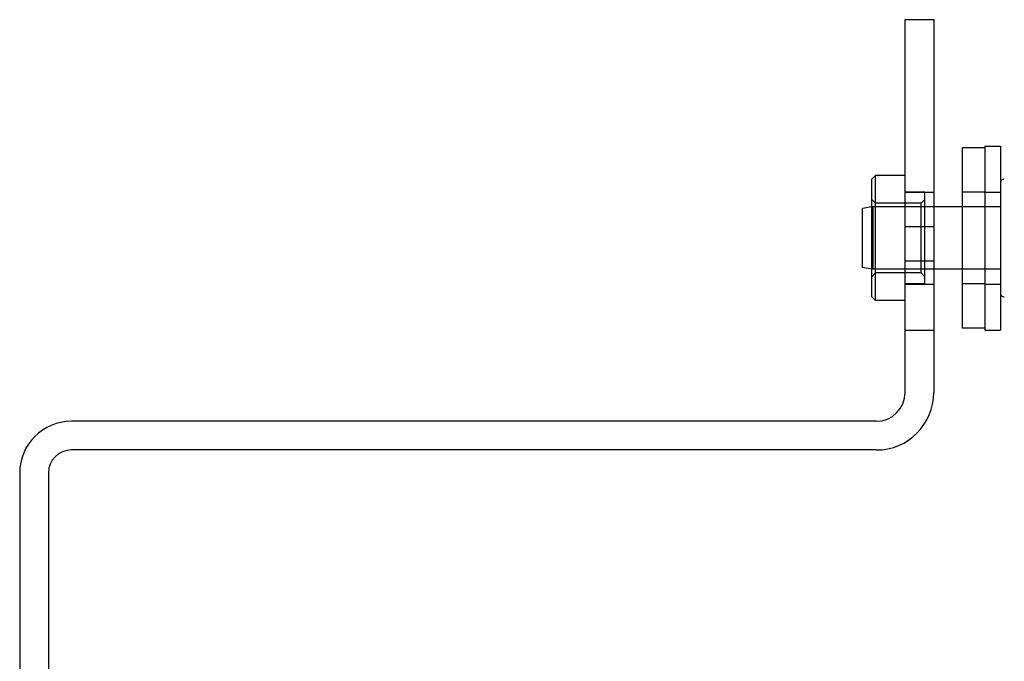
# Model space of a CAD drawing. Header units: inches. Extents: x 0 to 81, y 0 to 52.4.
# Tile 19 of 46: x 2.8 to 5.5, y 39.2 to 40.9. Entities that reach past the tile are written whole.
import ezdxf

# ---------------------------------------------------------------- set-up
doc = ezdxf.new("R2010")
doc.units = ezdxf.units.IN
doc.header["$LTSCALE"] = 4.452381
doc.header["$MEASUREMENT"] = 0
doc.linetypes.add('HIDDEN', pattern=[0.2, 0.1, -0.1])
doc.layers.get('0').update_dxf_attribs({"linetype": 'CONTINUOUS'})
doc.layers.add('02___PRT_ALL_AXES', color=7, linetype='CONTINUOUS')
doc.layers.add('DEFAULT_2', color=8, linetype='HIDDEN')

msp = doc.modelspace()

# ---------------------------------------------------------------- linework, layer by layer
at = {"color": 7, "linetype": 'Continuous'}
for p, q in [((5.2287, 39.9216), (5.2287, 40.9354)), ((5.2287, 40.9354), (5.3067, 40.9354)), ((5.1387, 40.5016), (5.1487, 40.5116)), ((5.1487, 40.1716), (5.1487, 40.5116)), ((5.2287, 40.5116), (5.1487, 40.5116)), ((5.1387, 40.1816), (5.1387, 40.5016)), ((5.1387, 40.4261), (5.1127, 40.4216)), ((5.1127, 40.2616), (5.1127, 40.4216)), ((5.3847, 40.4266), (5.3067, 40.4266)), ((5.2287, 40.3729), (5.3067, 40.3729)), ((5.1387, 40.257), (5.1127, 40.2616)), ((5.3847, 40.2566), (5.3067, 40.2566)), ((5.1387, 40.1816), (5.1487, 40.1716)), ((5.2287, 40.1716), (5.1487, 40.1716)), ((5.1505, 39.8434), (2.9632, 39.8434)), ((2.8227, 39.7029), (2.8227, 38.7514))]:
    msp.add_line(p, q, dxfattribs=at)
at = {"color": 3, "linetype": 'Continuous'}
for p, q in [((5.3067, 40.9354), (5.3067, 39.9216)), ((5.1505, 39.7654), (2.9632, 39.7654)), ((2.9007, 39.7029), (2.9007, 38.7514))]:
    msp.add_line(p, q, dxfattribs=at)
at = {"color": 7, "linetype": 'Continuous'}
for centre, radius, start, end in [((5.4977, 40.4914), 0.01, 86.4167, 180), ((5.4977, 40.1917), 0.01, 180, 273.5833), ((5.1505, 39.9216), 0.0782, 270, 360), ((2.9632, 39.7029), 0.1405, 90, 180)]:
    msp.add_arc(centre, radius, start, end, dxfattribs=at)
at = {"color": 3, "linetype": 'Continuous'}
for centre, radius, start, end in [((5.1505, 39.9216), 0.1562, 270, 360), ((2.9632, 39.7029), 0.0625, 90, 180)]:
    msp.add_arc(centre, radius, start, end, dxfattribs=at)
at = {"layer": '02___PRT_ALL_AXES', "color": 7, "linetype": 'Continuous'}
for p, q in [((5.4457, 40.5916), (5.4457, 40.0916)), ((5.4457, 40.5916), (5.4877, 40.5916)), ((5.4877, 40.5916), (5.4877, 40.0916)), ((5.3847, 40.0966), (5.3847, 40.5866)), ((5.4457, 40.5866), (5.3847, 40.5866)), ((5.4457, 40.0966), (5.3847, 40.0966)), ((5.4457, 40.0916), (5.4877, 40.0916))]:
    msp.add_line(p, q, dxfattribs=at)
at = {"layer": '02___PRT_ALL_AXES', "color": 8, "linetype": 'HIDDEN'}
for p, q in [((5.4457, 40.4661), (5.3847, 40.4661)), ((5.4457, 40.4666), (5.4877, 40.4666)), ((5.4457, 40.2171), (5.3847, 40.2171)), ((5.4457, 40.2166), (5.4877, 40.2166))]:
    msp.add_line(p, q, dxfattribs=at)
at = {"layer": 'DEFAULT_2', "color": 8, "linetype": 'HIDDEN'}
for p, q in [((5.4877, 40.4914), (5.4877, 40.1917)), ((5.2287, 40.4666), (5.3067, 40.4666)), ((5.2827, 40.4661), (5.2287, 40.4661)), ((5.2827, 40.2171), (5.2827, 40.4661)), ((5.1487, 40.4366), (5.1387, 40.4466)), ((5.1487, 40.4266), (5.1487, 40.4366)), ((5.2727, 40.4366), (5.1487, 40.4366)), ((5.2727, 40.4366), (5.2827, 40.4466)), ((5.2727, 40.2466), (5.2727, 40.4366)), ((5.1411, 40.4266), (5.1387, 40.4261)), ((5.1411, 40.4266), (5.1411, 40.2566)), ((5.3067, 40.4266), (5.1411, 40.4266)), ((5.4877, 40.4266), (5.3847, 40.4266)), ((5.2287, 40.2794), (5.3067, 40.2794)), ((5.1411, 40.2566), (5.1387, 40.257)), ((5.1487, 40.2466), (5.1387, 40.2366)), ((5.3067, 40.2566), (5.1411, 40.2566)), ((5.1487, 40.2466), (5.1487, 40.2566)), ((5.2727, 40.2466), (5.1487, 40.2466)), ((5.2727, 40.2466), (5.2827, 40.2366)), ((5.4877, 40.2566), (5.3847, 40.2566)), ((5.2827, 40.2171), (5.2287, 40.2171)), ((5.2287, 40.2166), (5.3067, 40.2166)), ((5.2287, 40.0914), (5.3067, 40.0914))]:
    msp.add_line(p, q, dxfattribs=at)

doc.saveas('drawing.dxf')
